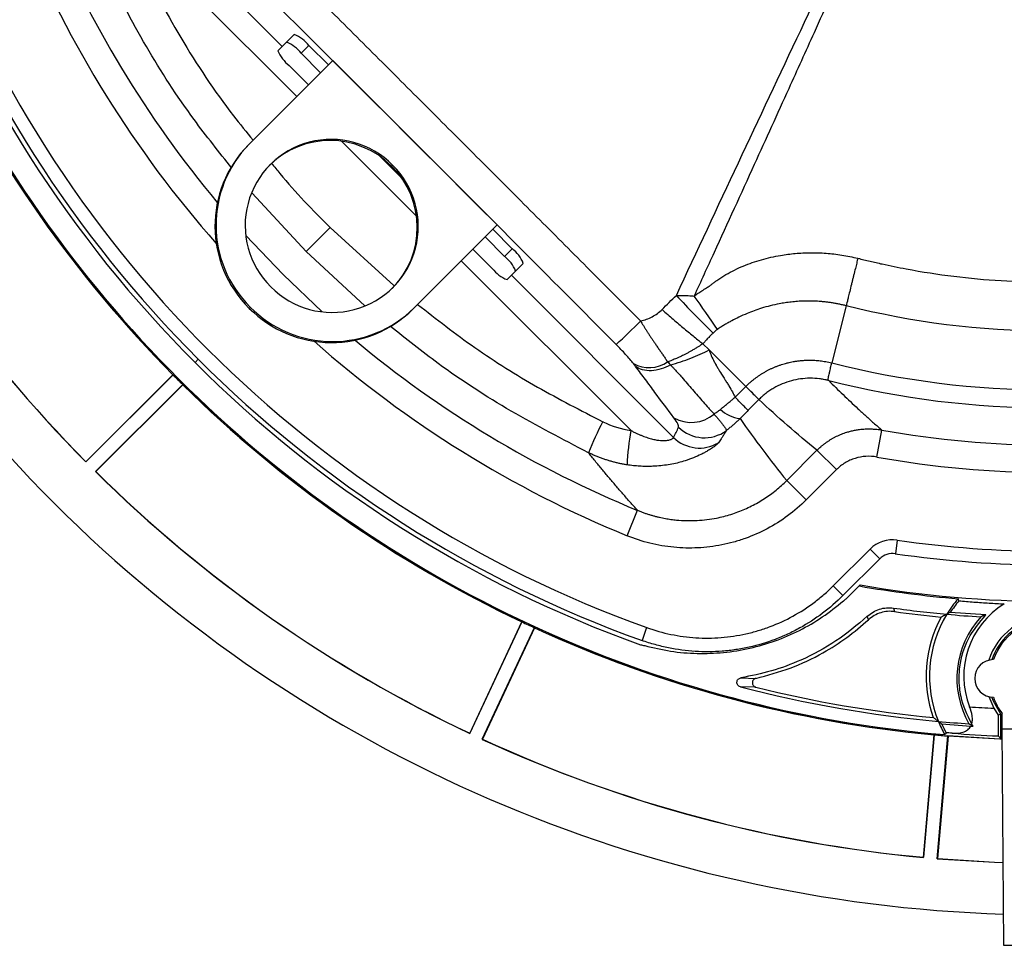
# Model space of a CAD drawing. Header units: millimetres. Extents: x 0 to 594, y 0 to 420.
# Tile 35 of 50: x 360 to 396, y 201 to 235. Entities that reach past the tile are written whole.
import ezdxf

# ---------------------------------------------------------------- set-up
doc = ezdxf.new("R2010")
doc.units = ezdxf.units.MM

msp = doc.modelspace()

# ---------------------------------------------------------------- linework, layer by layer
at = {"color": 7, "linetype": 'Continuous', "lineweight": 25}
for p, q in [((363.679, 239.697), (369.585, 233.792)), ((370.111, 231.963), (363.928, 238.147)), ((369.738, 233.945), (370.018, 234.225)), ((369.427, 233.634), (369.738, 233.945)), ((370.275, 233.539), (370.555, 233.82)), ((370.555, 233.82), (371.261, 233.113)), ((370.275, 233.539), (370.981, 232.833)), ((371.425, 233.277), (368.391, 230.243)), ((370.539, 232.39), (369.832, 233.097)), ((377.412, 227.291), (371.425, 233.277)), ((368.391, 230.243), (368.352, 230.204)), ((374.467, 227.607), (371.742, 230.333)), ((373.903, 229.026), (373.161, 229.768)), ((373.602, 229.467), (373.563, 229.428)), ((370.448, 226.313), (368.484, 228.446)), ((371.325, 227.19), (370.448, 226.313)), ((371.325, 227.19), (373.64, 225.08)), ((374.378, 224.256), (377.412, 227.291)), ((377.248, 227.127), (377.954, 226.42)), ((376.968, 226.846), (377.674, 226.14)), ((372.591, 224.34), (370.448, 226.313)), ((377.232, 225.697), (376.525, 226.404)), ((377.674, 226.14), (377.954, 226.42)), ((382.282, 219.793), (376.098, 225.976)), ((378.08, 225.603), (378.36, 225.883)), ((378.08, 225.603), (377.769, 225.292)), ((377.927, 225.45), (383.832, 219.544)), ((368.42, 224.285), (368.381, 224.246)), ((374.378, 224.256), (374.339, 224.217)), ((390.119, 224.339), (389.591, 222.259)), ((384.902, 222.956), (385.128, 222.73)), ((385.128, 222.73), (386.46, 221.398)), ((366.407, 222.272), (366.525, 222.39)), ((365.599, 221.825), (362.431, 218.658)), ((362.431, 218.649), (365.605, 221.823)), ((365.808, 221.673), (365.781, 221.646)), ((362.784, 218.296), (365.958, 221.47)), ((365.96, 221.464), (362.792, 218.296)), ((386.069, 221.007), (386.46, 221.398)), ((386.937, 220.921), (386.546, 220.53)), ((391.235, 218.829), (391.413, 219.812)), ((387.951, 217.97), (389.054, 219.073)), ((389.76, 218.368), (389.054, 219.073)), ((389.76, 218.368), (388.656, 217.264)), ((388.656, 217.264), (387.951, 217.97)), ((382.137, 215.961), (382.517, 216.886)), ((391.979, 215.802), (391.907, 215.307)), ((389.647, 214.134), (390.985, 215.472)), ((391.339, 215.119), (390, 213.78)), ((390.985, 215.472), (391.339, 215.119)), ((389.647, 214.134), (390, 213.78)), ((390.118, 213.662), (390.586, 214.131)), ((390.586, 214.131), (390.624, 214.168)), ((395.203, 213.078), (393.907, 213.163)), ((378.302, 212.822), (376.409, 208.761)), ((376.412, 208.754), (378.309, 212.822)), ((376.865, 208.542), (378.762, 212.611)), ((378.766, 212.605), (376.873, 208.545)), ((382.852, 212.615), (382.683, 212.144)), ((386.828, 210.439), (386.265, 210.456)), ((386.281, 210.782), (386.832, 210.763)), ((395.312, 210.098), (395.491, 209.674)), ((395.491, 209.674), (395.647, 209.427)), ((395.749, 208.569), (395.749, 209.461)), ((395.795, 208.928), (395.795, 209.483)), ((393.593, 209.11), (394.655, 209.022)), ((393.32, 208.706), (392.929, 204.243)), ((392.934, 204.237), (393.326, 208.708)), ((393.432, 204.193), (393.824, 208.665)), ((395.795, 208.928), (396.424, 208.928)), ((395.853, 201.036), (395.795, 208.928)), ((393.829, 208.661), (393.439, 204.198)), ((399.11, 201.036), (395.853, 201.036))]:
    msp.add_line(p, q, dxfattribs=at)
at = {"color": 7, "linetype": 'Continuous', "lineweight": 25, "flags": 128}
for points in [[(368.256, 226.904), (369.613, 225.478), (371.039, 224.121)], [(365.599, 221.825), (365.602, 221.824), (365.605, 221.823)], [(365.96, 221.464), (365.959, 221.467), (365.958, 221.47)], [(362.431, 218.649), (362.431, 218.654), (362.431, 218.658)], [(362.784, 218.296), (362.789, 218.296), (362.792, 218.296)], [(391.843, 213.326), (391.864, 213.254), (391.881, 213.197)], [(394.222, 213.589), (394.204, 213.632), (394.19, 213.666)], [(378.302, 212.822), (378.306, 212.822), (378.309, 212.822)], [(378.766, 212.605), (378.764, 212.608), (378.762, 212.611)], [(395.749, 209.461), (395.481, 209.93), (395.425, 210.079)], [(395.647, 209.427), (395.704, 209.446), (395.749, 209.461)], [(376.412, 208.754), (376.41, 208.758), (376.409, 208.761)], [(393.32, 208.706), (393.323, 208.707), (393.326, 208.708)], [(393.756, 208.782), (393.731, 208.743), (393.711, 208.712)], [(393.829, 208.661), (393.826, 208.663), (393.824, 208.665)], [(395.798, 208.547), (395.714, 208.55), (393.824, 208.665)], [(395.655, 208.666), (395.708, 208.612), (395.749, 208.569)], [(376.865, 208.542), (376.869, 208.544), (376.873, 208.545)], [(395.798, 208.544), (395.718, 208.547), (393.829, 208.661)], [(392.934, 204.237), (392.931, 204.24), (392.929, 204.243)], [(393.432, 204.193), (393.436, 204.196), (393.439, 204.198)], [(393.432, 204.193), (395.518, 204.066), (395.831, 204.054)], [(393.439, 204.198), (395.523, 204.071), (395.831, 204.06)]]:
    msp.add_lwpolyline(points, dxfattribs=at)
at = {"color": 7, "linetype": 'Continuous', "lineweight": 25}
for centre, radius, start, end in [((397.482, 253.347), 51.2, 181.832, 225), ((397.482, 253.347), 44.794, 184.829, 225), ((397.482, 253.347), 43.947, 199.7563, 250.2437), ((397.482, 253.347), 43.78, 199.7563, 250.2437), ((397.482, 253.347), 43.28, 199.7563, 250.2437), ((397.482, 253.347), 39.413, 202.315, 219.8384), ((397.482, 253.347), 40.412, 202.315, 221.4297), ((397.482, 253.347), 44.832, 205.3195, 224.6805), ((397.482, 253.347), 44.835, 205.3269, 224.6731), ((369.544, 233.039), 1.278, 37.6504, 68.1959), ((369.264, 232.759), 1.278, 37.6504, 68.1959), ((370.613, 234.108), 1.278, 201.8041, 232.3496), ((397.482, 253.347), 49.321, 205.2904, 224.7096), ((397.482, 253.347), 49.315, 205.2972, 224.7028), ((371.347, 227.239), 4.214, 135.293, 225.2673), ((371.386, 227.279), 4.214, 135.293, 225.2673), ((371.367, 227.267), 3.136, 44.5491, 225.4509), ((371.323, 227.21), 3.151, 44.7212, 134.7185), ((371.402, 227.232), 3.136, 224.5491, 45.4509), ((371.345, 227.189), 3.151, 315.2815, 45.2788), ((377.174, 225.409), 1.278, 21.8041, 52.3496), ((376.894, 225.129), 1.278, 21.8041, 52.3496), ((378.243, 226.478), 1.278, 217.6504, 248.1959), ((406.123, 245.053), 30.098, 222.5048, 226.154), ((337.557, 191.005), 57.847, 34.14881, 35.61928), ((371.374, 227.209), 4.212, 224.7097, 314.73), ((371.414, 227.249), 4.212, 224.7097, 314.73), ((368.884, 237.285), 19.268, 311.8462, 315.5191), ((397.482, 253.347), 40.412, 228.5703, 247.685), ((397.482, 253.347), 39.413, 230.1616, 247.685), ((382.94, 223.27), 1.186, 241.1932, 304.7152), ((397.482, 253.347), 32.074, 255.7575, 284.1462), ((397.482, 253.347), 44.832, 224.6805, 225), ((397.482, 253.347), 44.832, 225, 225.3195), ((397.482, 253.347), 44.794, 225, 265.171), ((397.482, 253.347), 32.726, 255.8462, 284.1462), ((397.482, 253.347), 44.832, 225.3195, 244.6805), ((397.482, 253.347), 44.835, 225.3269, 244.6731), ((251.869, 86.791), 190.355, 44.8006, 45.00332), ((386.382, 221.457), 1.232, 226.5497, 263.8956), ((384.476, 221.373), 1.283, 240.2724, 310.2622), ((394.166, 213.523), 14.5, 152.9514, 157.8724), ((390.643, 218.195), 8.513, 169.18, 177.6506), ((384.956, 220.87), 1.34, 225.3244, 306.6057), ((397.482, 253.347), 34.08, 259.7423, 280.2577), ((384.775, 220.495), 1.339, 225.219, 300.9719), ((397.482, 253.347), 35.079, 259.7423, 280.2577), ((397.482, 253.347), 49.321, 225.2904, 244.7096), ((397.482, 253.347), 49.315, 225.2972, 244.7028), ((397.482, 253.347), 51.2, 225, 268.168), ((391.81, 214.647), 1.167, 81.6619, 135), ((397.482, 253.347), 37.947, 261.6619, 278.3381), ((391.81, 214.647), 0.667, 81.6619, 135), ((397.482, 253.347), 38.447, 261.6619, 278.3381), ((397.482, 253.347), 39.818, 260.0275, 265.2583), ((397.482, 253.347), 39.775, 260.071, 279.929), ((384.502, 221.189), 9.391, 305.9413, 306.7287), ((397.482, 253.347), 40.417, 261.9796, 264.7453), ((397.482, 210.847), 4.333, 139.4263, 148.67), ((397.482, 210.847), 4.259, 139.934, 147.0587), ((397.482, 210.847), 3.082, 121.4234, 201.3885), ((349.838, 198.031), 43.702, 19.893, 20.0667), ((397.482, 253.347), 40.539, 262.0592, 264.4754), ((397.482, 210.847), 4.456, 151.1565, 199.8379), ((397.482, 210.847), 4.333, 148.67, 202.4094), ((397.482, 253.347), 40.417, 264.7453, 266.5044), ((397.482, 210.761), 3.333, 137.6701, 209.721), ((397.482, 210.761), 2.268, 89.6326, 163.0117), ((397.482, 253.347), 44.832, 244.6805, 245.3195), ((397.482, 253.347), 44.832, 245.3195, 264.6805), ((397.482, 253.347), 44.835, 245.3269, 264.6731), ((397.482, 210.761), 2.167, 45, 161.6593), ((397.482, 210.761), 2.116, 90, 161.1403), ((384.502, 221.189), 9.391, 258.4825, 259.4341), ((395.482, 210.761), 0.684, 90.23, 269.77), ((397.482, 253.347), 44.333, 255.3443, 264.8155), ((397.482, 253.347), 44.211, 256.056, 264.5603), ((397.482, 210.761), 2.116, 198.8597, 217.1423), ((397.482, 253.347), 43.718, 266.2359, 267.3896), ((397.482, 253.347), 44.333, 264.8155, 266.2561), ((397.482, 210.847), 4.333, 202.4094, 209.5186), ((397.482, 210.847), 4.259, 204.0649, 208.9939), ((397.482, 253.347), 44.415, 266.3506, 266.458), ((397.482, 253.347), 44.832, 264.6805, 265.3195), ((397.482, 253.347), 44.718, 265.5085, 267.6591), ((397.482, 253.347), 49.321, 245.2904, 264.7096), ((397.482, 253.347), 49.315, 245.2972, 264.7028)]:
    msp.add_arc(centre, radius, start, end, dxfattribs=at)
for points, knots in [([(383.934, 224.717), (384.685, 226.328), (385.437, 227.939), (386.945, 231.159), (387.7, 232.767), (389.22, 235.982), (389.983, 237.587), (391.143, 239.988), (391.532, 240.786), (392.124, 241.981), (392.323, 242.378), (392.725, 243.171), (392.929, 243.566), (393.132, 243.961)], [0, 0, 0, 0, 0.25, 0.25, 0.5, 0.5, 0.75, 0.75, 0.875, 0.875, 0.9375, 0.9375, 1, 1, 1, 1]), ([(393.159, 243.947), (393.119, 243.845), (393.037, 243.641), (392.876, 243.233), (392.677, 242.745), (392.42, 242.138), (392.095, 241.381), (391.647, 240.354), (390.985, 238.85), (390.071, 236.795), (389.047, 234.511), (387.916, 232.008), (386.703, 229.336), (385.554, 226.819), (384.822, 225.222), (384.581, 224.695)], [0, 0, 0, 0, 0.015632, 0.031264, 0.062521, 0.090565, 0.125019, 0.179811, 0.25001, 0.358972, 0.500001, 0.606166, 0.75, 0.917539, 1, 1, 1, 1]), ([(367.919, 238.497), (368.229, 238.189), (368.846, 237.575), (369.769, 236.655), (370.687, 235.739), (371.913, 234.517), (373.446, 232.987), (375.284, 231.149), (377.122, 229.311), (378.957, 227.472), (380.794, 225.63), (382.018, 224.401), (382.632, 223.785)], [0, 0, 0, 0, 0.062986, 0.125535, 0.187815, 0.250003, 0.375162, 0.500002, 0.62484, 0.75, 0.874465, 1, 1, 1, 1]), ([(381.739, 222.932), (379.301, 225.384), (376.86, 227.833), (371.968, 232.725), (369.519, 235.166), (367.066, 237.604)], [0, 0, 0, 0, 0.5, 0.5, 1, 1, 1, 1]), ([(364.251, 237.118), (364.78, 236.107), (365.84, 234.081), (367.317, 231.85), (368.281, 230.668), (368.521, 230.373)], [0, 0, 0, 0, 0.427963, 0.857345, 1, 1, 1, 1]), ([(367.75, 229.356), (367.282, 229.94), (366.152, 231.352), (364.588, 233.769), (363.609, 235.655), (363.119, 236.6)], [0, 0, 0, 0, 0.26037, 0.629311, 1, 1, 1, 1]), ([(369.196, 229.531), (369.295, 229.406), (369.95, 228.579), (370.693, 227.828), (371.325, 227.19)], [0, 0, 0, 0, 0.150762, 1, 1, 1, 1]), ([(385.158, 225.068), (385.184, 225.09), (385.24, 225.137), (385.335, 225.21), (385.451, 225.294), (385.587, 225.385), (385.789, 225.507), (386.049, 225.646), (386.475, 225.839), (387.034, 226.033), (387.581, 226.156), (387.994, 226.218), (388.262, 226.247), (388.536, 226.267), (388.815, 226.275), (389.098, 226.271), (389.385, 226.256), (389.674, 226.229), (389.964, 226.189), (390.255, 226.138), (390.447, 226.093), (390.544, 226.071)], [0, 0, 0, 0, 0.017931, 0.03892, 0.063007, 0.094159, 0.125381, 0.187805, 0.250004, 0.37327, 0.499848, 0.546458, 0.594043, 0.642531, 0.691842, 0.741882, 0.792553, 0.843779, 0.895486, 0.947591, 1, 1, 1, 1]), ([(390.544, 226.071), (390.537, 226.042), (390.522, 225.982), (390.499, 225.89), (390.475, 225.793), (390.45, 225.69), (390.423, 225.583), (390.396, 225.472), (390.367, 225.356), (390.338, 225.238), (390.296, 225.067), (390.247, 224.868), (390.198, 224.665), (390.162, 224.516), (390.137, 224.413), (390.124, 224.36), (390.119, 224.339)], [0, 0, 0, 0, 0.043718, 0.090387, 0.140027, 0.192651, 0.24826, 0.306842, 0.36837, 0.4328, 0.50007, 0.653596, 0.780168, 0.879781, 0.952872, 1, 1, 1, 1]), ([(390.544, 226.071), (390.691, 226.033), (390.838, 225.997), (391.132, 225.927), (391.572, 225.827), (392.592, 225.619), (393.459, 225.485), (395.187, 225.272), (396.331, 225.202), (398.619, 225.202), (399.763, 225.271), (402.067, 225.554), (403.227, 225.768), (404.406, 226.067)], [0, 0, 0, 0, 0.03125, 0.03125, 0.0625, 0.125, 0.25, 0.25, 0.5, 0.5, 0.75, 0.75, 1, 1, 1, 1]), ([(384.581, 224.695), (384.623, 224.724), (384.717, 224.79), (384.869, 224.89), (385.02, 224.983), (385.118, 225.043), (385.158, 225.068)], [0, 0, 0, 0, 0.223898, 0.500018, 0.792215, 1, 1, 1, 1]), ([(383.934, 224.717), (383.97, 224.718), (384.043, 224.719), (384.151, 224.717), (384.259, 224.714), (384.367, 224.71), (384.474, 224.703), (384.545, 224.698), (384.581, 224.695)], [0, 0, 0, 0, 0.167453, 0.334579, 0.50139, 0.667894, 0.834097, 1, 1, 1, 1]), ([(390.119, 224.339), (390.074, 224.35), (389.984, 224.372), (389.849, 224.401), (389.716, 224.427), (389.584, 224.448), (389.454, 224.467), (389.325, 224.482), (389.197, 224.494), (389.071, 224.502), (388.947, 224.508), (388.824, 224.512), (388.702, 224.512), (388.582, 224.51), (388.463, 224.505), (388.346, 224.498), (388.23, 224.489), (388.116, 224.477), (388.004, 224.464), (387.895, 224.448), (387.787, 224.431), (387.497, 224.378), (387.064, 224.269), (386.578, 224.091), (386.222, 223.932), (385.995, 223.817), (385.82, 223.723), (385.687, 223.646), (385.557, 223.565), (385.472, 223.506), (385.43, 223.477)], [0, 0, 0, 0, 0.028476, 0.056498, 0.084087, 0.111262, 0.138044, 0.164449, 0.190493, 0.21619, 0.241556, 0.266601, 0.291339, 0.315793, 0.339966, 0.363853, 0.387493, 0.410829, 0.43378, 0.456324, 0.478476, 0.500247, 0.636585, 0.750369, 0.815827, 0.874785, 0.905942, 0.937165, 0.96872, 1, 1, 1, 1]), ([(374.512, 224.39), (375.198, 223.854), (376.594, 222.764), (378.859, 221.348), (380.456, 220.526), (381.253, 220.116)], [0, 0, 0, 0, 0.32659, 0.663855, 1, 1, 1, 1]), ([(382.632, 223.785), (382.779, 223.816), (382.919, 223.868), (383.117, 223.975), (383.181, 224.015), (383.303, 224.102), (383.361, 224.15), (383.418, 224.198)], [0, 0, 0, 0, 0.5, 0.5, 0.75, 0.75, 1, 1, 1, 1]), ([(383.418, 224.198), (383.551, 224.081), (383.686, 223.962), (383.956, 223.729), (384.091, 223.615), (384.348, 223.399), (384.472, 223.297), (384.702, 223.112), (384.807, 223.028), (384.902, 222.956)], [0, 0, 0, 0, 0.25, 0.25, 0.5, 0.5, 0.75, 0.75, 1, 1, 1, 1]), ([(404.845, 224.339), (402.441, 223.729), (399.962, 223.419), (395.002, 223.419), (392.522, 223.729), (390.119, 224.339)], [0, 0, 0, 0, 0.5, 0.5, 1, 1, 1, 1]), ([(382.632, 223.785), (382.648, 223.757), (382.681, 223.7), (382.733, 223.615), (382.786, 223.528), (382.843, 223.439), (382.901, 223.349), (382.961, 223.257), (383.022, 223.164), (383.085, 223.071), (383.154, 222.969), (383.229, 222.861), (383.308, 222.745), (383.388, 222.63), (383.466, 222.516), (383.543, 222.403), (383.591, 222.331), (383.616, 222.295)], [0, 0, 0, 0, 0.0492073, 0.1000041, 0.1523927, 0.2063722, 0.2619386, 0.3190849, 0.3778019, 0.4380782, 0.499902, 0.5771527, 0.6568794, 0.739057, 0.8236561, 0.910646, 1, 1, 1, 1]), ([(380.735, 218.984), (379.79, 219.475), (377.904, 220.453), (375.498, 222.009), (374.098, 223.13), (373.526, 223.588)], [0, 0, 0, 0, 0.372571, 0.743385, 1, 1, 1, 1]), ([(385.273, 223.346), (385.241, 223.315), (385.187, 223.263), (385.124, 223.198), (385.06, 223.131), (384.989, 223.055), (384.93, 222.988), (384.902, 222.956)], [0, 0, 0, 0, 0.2504837, 0.4173103, 0.5004236, 0.7669646, 1, 1, 1, 1]), ([(382.369, 222.231), (382.33, 222.281), (382.286, 222.336), (382.191, 222.448), (382.141, 222.506), (382.032, 222.626), (381.975, 222.687), (381.859, 222.809), (381.8, 222.87), (381.739, 222.932)], [0, 0, 0, 0, 0.25, 0.25, 0.5, 0.5, 0.75, 0.75, 1, 1, 1, 1]), ([(384.592, 222.762), (384.556, 222.742), (384.488, 222.701), (384.387, 222.644), (384.291, 222.592), (384.201, 222.546), (384.087, 222.489), (383.946, 222.424), (383.779, 222.354), (383.669, 222.314), (383.616, 222.295)], [0, 0, 0, 0, 0.113891, 0.221155, 0.321545, 0.414835, 0.500816, 0.676212, 0.8428, 1, 1, 1, 1]), ([(383.719, 222.188), (383.973, 222.255), (384.22, 222.336), (384.692, 222.518), (384.917, 222.62), (385.128, 222.73)], [0, 0, 0, 0, 0.5, 0.5, 1, 1, 1, 1]), ([(384.902, 222.956), (384.88, 222.942), (384.829, 222.909), (384.746, 222.856), (384.664, 222.806), (384.612, 222.775), (384.592, 222.762)], [0, 0, 0, 0, 0.217184, 0.500931, 0.806411, 1, 1, 1, 1]), ([(385.128, 222.73), (385.171, 222.596), (385.249, 222.415), (385.36, 222.209), (385.39, 222.156), (385.398, 222.142), (385.4, 222.139), (385.401, 222.137), (385.401, 222.137), (385.402, 222.137), (385.402, 222.135), (385.406, 222.128), (385.428, 222.092), (385.498, 221.978), (385.621, 221.781), (385.712, 221.635), (385.738, 221.595), (385.745, 221.584), (385.748, 221.578), (385.749, 221.577), (385.75, 221.575), (385.758, 221.563), (385.791, 221.509), (385.921, 221.297), (386.014, 221.125), (386.069, 221.007)], [0, 0, 0, 0, 0.25, 0.3125, 0.328125, 0.332031, 0.333984, 0.333984, 0.334961, 0.334961, 0.335937, 0.34375, 0.375, 0.5, 0.625, 0.65625, 0.664062, 0.667969, 0.667969, 0.669922, 0.669922, 0.671875, 0.6875, 0.75, 1, 1, 1, 1]), ([(386.463, 221.4), (386.488, 221.425), (386.538, 221.474), (386.617, 221.545), (386.697, 221.613), (386.779, 221.678), (386.864, 221.741), (386.95, 221.801), (387.039, 221.859), (387.129, 221.913), (387.222, 221.965), (387.316, 222.014), (387.413, 222.06), (387.511, 222.103), (387.609, 222.142), (387.709, 222.179), (387.81, 222.212), (387.898, 222.237), (387.976, 222.258), (388.049, 222.275), (388.137, 222.294), (388.24, 222.314), (388.358, 222.331), (388.492, 222.346), (388.641, 222.356), (388.804, 222.359), (388.981, 222.354), (389.173, 222.337), (389.378, 222.307), (389.518, 222.275), (389.591, 222.258)], [0, 0, 0, 0, 0.031234, 0.062356, 0.093398, 0.124396, 0.155386, 0.186399, 0.217459, 0.248588, 0.279839, 0.31127, 0.342805, 0.374272, 0.405632, 0.436941, 0.468231, 0.49953, 0.517377, 0.539536, 0.566035, 0.596922, 0.632274, 0.672119, 0.716103, 0.764182, 0.816426, 0.872986, 0.934073, 1, 1, 1, 1]), ([(383.719, 222.188), (383.613, 222.127), (383.497, 222.076), (383.26, 222.001), (383.139, 221.979), (382.908, 221.967), (382.798, 221.978), (382.604, 222.032), (382.519, 222.073), (382.45, 222.125)], [0, 0, 0, 0, 0.25, 0.25, 0.5, 0.5, 0.75, 0.75, 1, 1, 1, 1]), ([(383.84, 220.259), (383.609, 220.57), (383.382, 220.877), (383.04, 221.339), (382.926, 221.494), (382.693, 221.806), (382.574, 221.963), (382.45, 222.125)], [0, 0, 0, 0, 0.5, 0.5, 0.75, 0.75, 1, 1, 1, 1]), ([(383.719, 222.188), (383.744, 222.162), (383.792, 222.111), (383.885, 222.011), (384, 221.884), (384.157, 221.708), (384.333, 221.507), (384.526, 221.283), (384.718, 221.059), (384.911, 220.836), (385.075, 220.65), (385.206, 220.503), (385.273, 220.429), (385.305, 220.394)], [0, 0, 0, 0, 0.041819, 0.083466, 0.164866, 0.250114, 0.375066, 0.500043, 0.625032, 0.75002, 0.875007, 0.939806, 1, 1, 1, 1]), ([(389.48, 221.615), (389.478, 221.615), (389.475, 221.616), (389.473, 221.617), (389.47, 221.618), (389.468, 221.62), (389.465, 221.621), (389.463, 221.623), (389.462, 221.625), (389.46, 221.628), (389.459, 221.632), (389.459, 221.636), (389.458, 221.641), (389.458, 221.648), (389.459, 221.658), (389.461, 221.672), (389.465, 221.695), (389.472, 221.735), (389.486, 221.8), (389.506, 221.887), (389.528, 221.984), (389.556, 222.106), (389.577, 222.199), (389.591, 222.258)], [0, 0, 0, 0, 0.003738, 0.009111, 0.016241, 0.025182, 0.035963, 0.048605, 0.063123, 0.07953, 0.097839, 0.118062, 0.140208, 0.164289, 0.200464, 0.241283, 0.28677, 0.385193, 0.500766, 0.618649, 0.750583, 0.841919, 1, 1, 1, 1]), ([(389.484, 221.613), (389.47, 221.617), (389.438, 221.625), (389.374, 221.639), (389.276, 221.659), (389.082, 221.688), (388.799, 221.705), (388.454, 221.681), (388.113, 221.611), (387.788, 221.5), (387.529, 221.372), (387.334, 221.251), (387.194, 221.15), (387.061, 221.041), (386.979, 220.962), (386.938, 220.923)], [0, 0, 0, 0, 0.016339, 0.03591, 0.071663, 0.125146, 0.250029, 0.379012, 0.500364, 0.627559, 0.751136, 0.813825, 0.876281, 0.938379, 1, 1, 1, 1]), ([(389.484, 221.613), (389.569, 221.528), (389.741, 221.357), (390.003, 221.102), (390.272, 220.845), (390.547, 220.588), (390.829, 220.33), (391.118, 220.07), (391.314, 219.899), (391.413, 219.812)], [0, 0, 0, 0, 0.137024, 0.275992, 0.416904, 0.559761, 0.704563, 0.851309, 1, 1, 1, 1]), ([(386.937, 220.921), (386.922, 220.936), (386.873, 220.985), (386.711, 221.147), (386.598, 221.26), (386.46, 221.398)], [0, 0, 0, 0, 0.5, 0.5, 1, 1, 1, 1]), ([(385.535, 220.563), (385.572, 220.592), (385.646, 220.651), (385.755, 220.74), (385.862, 220.829), (385.966, 220.917), (386.035, 220.977), (386.069, 221.007)], [0, 0, 0, 0, 0.20436, 0.406541, 0.606536, 0.804351, 1, 1, 1, 1]), ([(386.546, 220.53), (386.531, 220.545), (386.482, 220.594), (386.319, 220.757), (386.205, 220.871), (386.069, 221.007)], [0, 0, 0, 0, 0.5, 0.5, 1, 1, 1, 1]), ([(385.305, 220.394), (385.344, 220.421), (385.422, 220.476), (385.497, 220.534), (385.535, 220.563)], [0, 0, 0, 0, 0.501373, 1, 1, 1, 1]), ([(384.014, 219.917), (384.023, 219.939), (384.013, 219.979), (383.954, 220.096), (383.906, 220.17), (383.84, 220.259)], [0, 0, 0, 0, 0.5, 0.5, 1, 1, 1, 1]), ([(385.305, 220.394), (385.32, 220.377), (385.35, 220.343), (385.393, 220.293), (385.436, 220.243), (385.478, 220.193), (385.519, 220.144), (385.558, 220.096), (385.594, 220.05), (385.628, 220.005), (385.66, 219.964), (385.687, 219.925), (385.711, 219.889), (385.73, 219.858), (385.744, 219.831), (385.753, 219.809), (385.754, 219.799), (385.755, 219.794)], [0, 0, 0, 0, 0.051658, 0.105562, 0.161719, 0.220128, 0.280779, 0.343652, 0.408716, 0.475928, 0.54523, 0.616554, 0.689814, 0.764911, 0.841729, 0.92014, 1, 1, 1, 1]), ([(386.251, 220.232), (386.22, 220.201), (386.158, 220.14), (386.062, 220.05), (385.962, 219.962), (385.86, 219.877), (385.79, 219.822), (385.755, 219.794)], [0, 0, 0, 0, 0.197613, 0.396473, 0.596526, 0.797721, 1, 1, 1, 1]), ([(382.282, 219.793), (382.318, 219.774), (382.389, 219.737), (382.496, 219.687), (382.599, 219.641), (382.699, 219.6), (382.796, 219.563), (382.889, 219.531), (382.979, 219.504), (383.065, 219.481), (383.148, 219.462), (383.286, 219.437), (383.47, 219.42), (383.63, 219.438), (383.717, 219.462), (383.764, 219.482), (383.8, 219.503), (383.825, 219.525), (383.829, 219.538), (383.832, 219.544)], [0, 0, 0, 0, 0.059856, 0.117353, 0.172536, 0.225458, 0.276174, 0.324752, 0.371266, 0.4158, 0.458453, 0.499334, 0.63004, 0.749686, 0.795287, 0.842667, 0.892309, 0.944634, 1, 1, 1, 1]), ([(385.755, 219.794), (385.733, 219.757), (385.69, 219.685), (385.627, 219.585), (385.569, 219.496), (385.515, 219.418), (385.481, 219.369), (385.465, 219.347)], [0, 0, 0, 0, 0.24239, 0.463616, 0.663644, 0.842447, 1, 1, 1, 1]), ([(389.054, 219.073), (389.077, 219.095), (389.122, 219.14), (389.193, 219.203), (389.267, 219.265), (389.344, 219.325), (389.423, 219.382), (389.505, 219.436), (389.59, 219.488), (389.677, 219.537), (389.767, 219.583), (389.858, 219.626), (389.952, 219.665), (390.047, 219.701), (390.155, 219.737), (390.278, 219.772), (390.419, 219.805), (390.569, 219.83), (390.726, 219.847), (390.891, 219.856), (391.061, 219.853), (391.237, 219.84), (391.354, 219.822), (391.413, 219.812)], [0, 0, 0, 0, 0.036725, 0.073821, 0.111271, 0.149055, 0.187152, 0.225539, 0.264193, 0.303089, 0.342203, 0.381507, 0.420975, 0.460578, 0.500289, 0.553828, 0.610188, 0.669267, 0.730937, 0.795042, 0.8614, 0.929799, 1, 1, 1, 1]), ([(385.465, 219.347), (385.461, 219.343), (385.455, 219.335), (385.442, 219.32), (385.426, 219.304), (385.407, 219.287), (385.385, 219.267), (385.36, 219.247), (385.31, 219.207), (385.22, 219.142), (385.089, 219.06), (384.956, 218.985), (384.793, 218.901), (384.564, 218.798), (384.213, 218.672), (383.766, 218.558), (383.346, 218.502), (383.024, 218.486), (382.815, 218.484), (382.597, 218.492), (382.37, 218.511), (382.216, 218.532), (382.138, 218.544)], [0, 0, 0, 0, 0.017638, 0.035293, 0.053001, 0.070799, 0.088721, 0.106804, 0.125082, 0.186666, 0.250244, 0.291431, 0.33379, 0.415038, 0.500143, 0.620393, 0.75024, 0.796011, 0.843895, 0.893879, 0.945932, 1, 1, 1, 1]), ([(382.517, 216.886), (382.428, 216.985), (382.25, 217.184), (381.987, 217.483), (381.728, 217.783), (381.474, 218.083), (381.223, 218.383), (380.977, 218.683), (380.815, 218.884), (380.735, 218.984)], [0, 0, 0, 0, 0.146479, 0.29175, 0.435815, 0.578672, 0.720321, 0.860764, 1, 1, 1, 1]), ([(382.138, 218.544), (382.095, 218.551), (382.008, 218.565), (381.879, 218.591), (381.749, 218.62), (381.62, 218.653), (381.491, 218.69), (381.363, 218.73), (381.235, 218.773), (381.108, 218.821), (380.982, 218.872), (380.858, 218.926), (380.776, 218.965), (380.735, 218.984)], [0, 0, 0, 0, 0.0888997, 0.1783299, 0.2682495, 0.3586162, 0.449387, 0.5405181, 0.6319648, 0.7236821, 0.8156244, 0.9077458, 1, 1, 1, 1]), ([(391.235, 218.829), (391.102, 218.853), (390.969, 218.861), (390.702, 218.844), (390.568, 218.82), (390.378, 218.76), (390.315, 218.737), (390.193, 218.682), (390.133, 218.65), (389.961, 218.546), (389.855, 218.464), (389.76, 218.368)], [0, 0, 0, 0, 0.25, 0.25, 0.5, 0.5, 0.625, 0.625, 0.75, 0.75, 1, 1, 1, 1]), ([(382.517, 216.886), (382.556, 216.87), (382.634, 216.839), (382.751, 216.796), (382.867, 216.756), (382.982, 216.72), (383.095, 216.688), (383.207, 216.658), (383.317, 216.632), (383.426, 216.609), (383.532, 216.589), (383.636, 216.571), (383.737, 216.556), (383.836, 216.543), (384.028, 216.523), (384.312, 216.506), (384.684, 216.512), (385.044, 216.544), (385.368, 216.596), (385.659, 216.662), (385.921, 216.736), (386.177, 216.825), (386.429, 216.927), (386.673, 217.042), (386.91, 217.17), (387.139, 217.31), (387.358, 217.46), (387.566, 217.62), (387.765, 217.789), (387.889, 217.91), (387.951, 217.97)], [0, 0, 0, 0, 0.021591, 0.042833, 0.063711, 0.084208, 0.104312, 0.12401, 0.143288, 0.162135, 0.18054, 0.198492, 0.215983, 0.233003, 0.249544, 0.314537, 0.377953, 0.439581, 0.499241, 0.545463, 0.591742, 0.638011, 0.684204, 0.730253, 0.776092, 0.821658, 0.866889, 0.911726, 0.956114, 1, 1, 1, 1]), ([(388.656, 217.264), (388.447, 217.055), (388.223, 216.862), (387.748, 216.51), (387.498, 216.353), (386.983, 216.078), (386.716, 215.96), (386.301, 215.811), (386.16, 215.767), (385.875, 215.688), (385.732, 215.654), (385.302, 215.569), (385.012, 215.533), (384.574, 215.511), (384.427, 215.509), (384.132, 215.516), (383.984, 215.525), (383.545, 215.568), (383.257, 215.617), (382.69, 215.758), (382.411, 215.849), (382.137, 215.961)], [0, 0, 0, 0, 0.125, 0.125, 0.25, 0.25, 0.375, 0.375, 0.4375, 0.4375, 0.5, 0.5, 0.625, 0.625, 0.6875, 0.6875, 0.75, 0.75, 0.875, 0.875, 1, 1, 1, 1]), ([(382.852, 212.615), (383.434, 212.406), (384.03, 212.283), (384.795, 212.235), (384.949, 212.23), (385.257, 212.233), (385.716, 212.253), (386.168, 212.321), (386.614, 212.42), (386.762, 212.458), (387.056, 212.546), (387.203, 212.596), (387.634, 212.758), (387.911, 212.886), (388.445, 213.179), (388.702, 213.344), (389.071, 213.621), (389.192, 213.718), (389.425, 213.92), (389.537, 214.025), (389.647, 214.134)], [0, 0, 0, 0, 0.25, 0.25, 0.3125, 0.3125, 0.375, 0.5, 0.5, 0.5625, 0.5625, 0.625, 0.625, 0.75, 0.75, 0.875, 0.875, 0.9375, 0.9375, 1, 1, 1, 1]), ([(390, 213.78), (389.765, 213.545), (389.516, 213.33), (388.991, 212.936), (388.716, 212.758), (388.282, 212.519), (388.134, 212.444), (387.833, 212.305), (387.68, 212.241), (387.219, 212.067), (386.905, 211.973), (386.424, 211.865), (386.262, 211.835), (385.935, 211.785), (385.77, 211.766), (385.275, 211.727), (384.618, 211.722), (383.966, 211.808), (383.479, 211.908), (383.318, 211.948), (382.998, 212.037), (382.84, 212.088), (382.683, 212.144)], [0, 0, 0, 0, 0.125, 0.125, 0.25, 0.25, 0.3125, 0.3125, 0.375, 0.375, 0.5, 0.5, 0.5625, 0.5625, 0.625, 0.625, 0.75, 0.875, 0.875, 0.9375, 0.9375, 1, 1, 1, 1]), ([(382.78, 211.957), (383.093, 211.882), (383.72, 211.731), (384.687, 211.655), (385.654, 211.688), (386.61, 211.843), (387.538, 212.112), (388.423, 212.496), (389.262, 212.979), (389.764, 213.384), (390.014, 213.586)], [0, 0, 0, 0, 0.125074, 0.250143, 0.375388, 0.500629, 0.62528, 0.749861, 0.875023, 1, 1, 1, 1]), ([(390.887, 213.026), (390.954, 213.08), (391.088, 213.19), (391.328, 213.291), (391.583, 213.345), (391.756, 213.332), (391.843, 213.326)], [0, 0, 0, 0, 0.249403, 0.499602, 0.748876, 1, 1, 1, 1]), ([(394.222, 213.589), (394.404, 213.573), (394.762, 213.543), (395.308, 213.506), (395.689, 213.487), (395.875, 213.477)], [0, 0, 0, 0, 0.344711, 0.680088, 1, 1, 1, 1]), ([(390.887, 213.026), (390.516, 212.713), (389.773, 212.086), (388.572, 211.447), (387.402, 211.004), (386.655, 210.856), (386.281, 210.782)], [0, 0, 0, 0, 0.2795386, 0.5603851, 0.7803264, 1, 1, 1, 1]), ([(391.881, 213.197), (391.796, 213.203), (391.625, 213.216), (391.372, 213.163), (391.133, 213.063), (390.999, 212.955), (390.932, 212.901)], [0, 0, 0, 0, 0.249402, 0.499604, 0.748812, 1, 1, 1, 1]), ([(393.78, 213.1), (393.742, 213.081), (393.674, 213.046), (393.608, 213.012), (393.579, 212.996)], [0, 0, 0, 0, 0.56, 1, 1, 1, 1]), ([(393.907, 213.163), (393.883, 213.151), (393.841, 213.13), (393.799, 213.109), (393.78, 213.1)], [0, 0, 0, 0, 0.56, 1, 1, 1, 1]), ([(394.688, 209.099), (394.53, 209.426), (394.367, 209.762), (394.276, 210.214), (394.222, 210.57), (394.231, 211.282), (394.506, 212.246), (394.971, 212.801), (395.203, 213.078)], [0, 0, 0, 0, 0.25017, 0.257621, 0.320932, 0.500549, 0.750218, 1, 1, 1, 1]), ([(395.203, 213.078), (395.168, 213.065), (395.104, 213.04), (395.044, 213.016), (395.018, 213.006)], [0, 0, 0, 0, 0.56, 1, 1, 1, 1]), ([(386.832, 210.763), (387.253, 210.876), (388.098, 211.102), (389.199, 211.632), (390.152, 212.232), (390.672, 212.678), (390.932, 212.901)], [0, 0, 0, 0, 0.279154, 0.56054, 0.780147, 1, 1, 1, 1]), ([(386.265, 210.456), (386.247, 210.463), (386.211, 210.476), (386.17, 210.517), (386.144, 210.568), (386.137, 210.626), (386.149, 210.682), (386.18, 210.731), (386.226, 210.767), (386.262, 210.777), (386.281, 210.782)], [0, 0, 0, 0, 0.125048, 0.25006, 0.375128, 0.500105, 0.625199, 0.750191, 0.874981, 1, 1, 1, 1]), ([(386.832, 210.763), (386.814, 210.757), (386.779, 210.746), (386.736, 210.707), (386.708, 210.658), (386.698, 210.603), (386.707, 210.546), (386.734, 210.497), (386.775, 210.457), (386.811, 210.445), (386.828, 210.439)], [0, 0, 0, 0, 0.125027, 0.249938, 0.374931, 0.499863, 0.62484, 0.749833, 0.874835, 1, 1, 1, 1]), ([(394.688, 209.099), (394.698, 209.145), (394.719, 209.237), (394.704, 209.451), (394.649, 209.614), (394.612, 209.723)], [0, 0, 0, 0, 0.250753, 0.500029, 1, 1, 1, 1]), ([(395.647, 209.427), (395.647, 209.323), (395.648, 209.114), (395.65, 208.869), (395.653, 208.701), (395.654, 208.678), (395.655, 208.666)], [0, 0, 0, 0, 0.250008, 0.500013, 0.750011, 1, 1, 1, 1]), ([(393.291, 209.335), (393.325, 209.309), (393.385, 209.262), (393.448, 209.216), (393.476, 209.195)], [0, 0, 0, 0, 0.56, 1, 1, 1, 1]), ([(393.593, 209.11), (393.571, 209.126), (393.531, 209.154), (393.493, 209.183), (393.476, 209.195)], [0, 0, 0, 0, 0.56, 1, 1, 1, 1]), ([(393.98, 208.766), (394.112, 208.767), (394.315, 208.769), (394.545, 208.873), (394.62, 208.975), (394.655, 209.022)], [0, 0, 0, 0, 0.499323, 0.771088, 1, 1, 1, 1]), ([(394.738, 209.017), (394.709, 209.034), (394.658, 209.064), (394.609, 209.095), (394.587, 209.108)], [0, 0, 0, 0, 0.56, 1, 1, 1, 1]), ([(394.738, 209.017), (394.729, 209.032), (394.712, 209.058), (394.695, 209.087), (394.688, 209.099)], [0, 0, 0, 0, 0.558684, 1, 1, 1, 1]), ([(393.98, 208.766), (393.938, 208.769), (393.863, 208.774), (393.789, 208.78), (393.756, 208.782)], [0, 0, 0, 0, 0.559959, 1, 1, 1, 1])]:
    msp.add_open_spline(points, degree=3, knots=knots, dxfattribs=at)
for points in [[(383.418, 224.198), (383.583, 224.378), (383.754, 224.552), (383.934, 224.717)], [(385.43, 223.477), (385.374, 223.438), (385.322, 223.393), (385.273, 223.346)], [(383.616, 222.295), (383.651, 222.259), (383.685, 222.223), (383.719, 222.188)], [(382.45, 222.125), (382.423, 222.16), (382.396, 222.195), (382.369, 222.231)], [(389.591, 222.258), (389.591, 222.258), (389.591, 222.259), (389.591, 222.259)], [(389.48, 221.615), (389.481, 221.614), (389.483, 221.614), (389.484, 221.613)], [(386.46, 221.398), (386.461, 221.398), (386.462, 221.399), (386.463, 221.4)], [(386.938, 220.923), (386.937, 220.922), (386.937, 220.922), (386.937, 220.921)], [(389.054, 219.073), (388.328, 219.664), (387.622, 220.281), (386.938, 220.923)], [(386.546, 220.53), (386.446, 220.431), (386.348, 220.332), (386.251, 220.232)], [(386.251, 220.232), (386.789, 219.463), (387.356, 218.707), (387.951, 217.97)], [(381.253, 220.116), (381.58, 219.957), (381.923, 219.849), (382.282, 219.793)], [(383.832, 219.544), (383.897, 219.664), (383.957, 219.789), (384.014, 219.917)]]:
    msp.add_open_spline(points, degree=3, dxfattribs=at)

doc.saveas('drawing.dxf')
